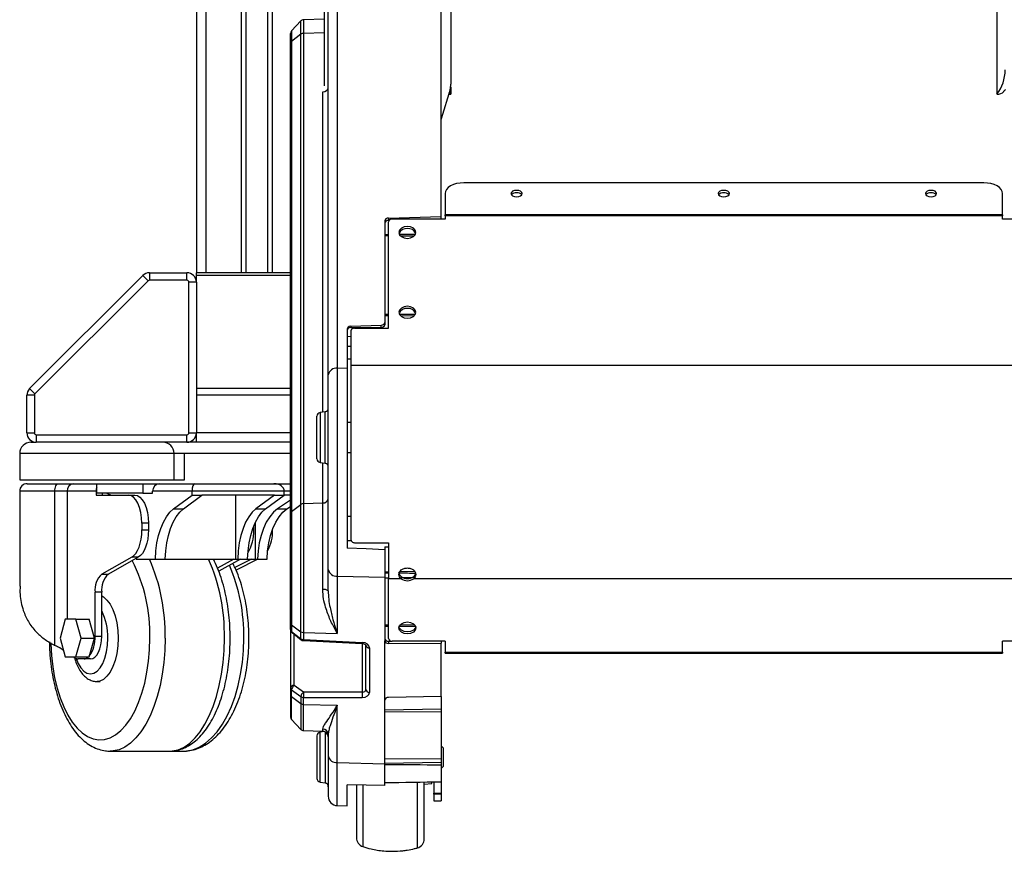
# Model space of a CAD drawing. Header units: millimetres. Extents: x 0 to 420, y 0 to 297.
# Tile 25 of 31: x 280 to 317, y 138 to 169. Entities that reach past the tile are written whole.
import ezdxf

# ---------------------------------------------------------------- set-up
doc = ezdxf.new("R2010")
doc.units = ezdxf.units.MM
doc.layers.add('QUOTE', color=174, linetype='Continuous')
doc.styles.add('SLDTEXTSTYLE3', font='TXT', dxfattribs={"width": 0.75})
doc.dimstyles.new('SLDDIMSTYLE0', dxfattribs={"dimtxt": 3, "dimasz": 3, "dimexe": 0, "dimexo": 0.0625, "dimgap": 0.75, "dimtad": 1, "dimlfac": 7.187671, "dimrnd": 1e-09, "dimzin": 12, "dimdsep": 46, "dimtxsty": 'SLDTEXTSTYLE3', "dimsah": 1, "dimcen": 0.09, "dimadec": 0, "dimazin": 3, "dimtfac": 1, "dimtdec": 3, "dimtofl": 0, "dimtmove": 0, "dimatfit": 3, "dimfxl": 0, "dimfrac": 2, "dimtolj": 1, "dimtzin": 12, "dimarcsym": 0})

# ---------------------------------------------------------------- blocks, each defined once
blk = doc.blocks.new('_D')
at = {"layer": 'QUOTE'}
for p, q in [((295.83, 192.686), (316.977, 192.686)), ((316.977, 192.686), (355.703, 192.686))]:
    blk.add_line(p, q, dxfattribs=at)
for points in [[(295.83, 192.686), (298.83, 192.186), (298.83, 193.186)], [(316.977, 192.686), (313.977, 193.186), (313.977, 192.186)]]:
    blk.add_solid(points, dxfattribs=at)
at = {"layer": 'QUOTE', "insert": (349.053, 196.553), "char_height": 3, "attachment_point": 1, "style": 'SLDTEXTSTYLE3'}
blk.add_mtext('152', dxfattribs=at)

msp = doc.modelspace()

# ---------------------------------------------------------------- linework, layer by layer
at = {"color": 7, "linetype": 'Continuous', "lineweight": 25}
for p, q in [((316.4904, 280.8475), (316.4904, 165.7456)), ((286.9259, 264.1957), (286.9259, 159.1547)), ((287.2737, 264.1957), (287.2737, 159.1547)), ((288.5745, 264.1957), (288.5745, 159.1547)), ((288.7484, 264.1957), (288.7484, 159.1547)), ((289.5554, 264.1957), (289.5554, 159.1547)), ((289.7293, 264.1957), (289.7293, 159.1547)), ((291.6562, 166.0552), (291.6562, 170.2611)), ((295.9691, 161.2353), (295.9691, 170.286)), ((291.7953, 155.3856), (291.7953, 169.894)), ((292.131, 170.1439), (292.131, 155.6314)), ((296.3246, 169.853), (296.3246, 166.1147)), ((295.9714, 164.8411), (295.9714, 168.7762)), ((290.7819, 168.4552), (290.4414, 168.0901)), ((290.7819, 167.9652), (290.7819, 168.4552)), ((291.6562, 168.5265), (290.8788, 168.4994)), ((290.8788, 168.4994), (290.8788, 167.9978)), ((290.4041, 167.6261), (290.4041, 167.9952)), ((290.4414, 168.0901), (290.4414, 167.6961)), ((291.6562, 168.0178), (290.8788, 167.9978)), ((290.8788, 167.9978), (290.8788, 150.6336)), ((290.7819, 167.9652), (290.4414, 167.6961)), ((290.4414, 167.6961), (290.4414, 150.3318)), ((290.7819, 150.601), (290.7819, 167.9652)), ((290.4041, 150.2619), (290.4041, 167.6261)), ((291.5939, 154.0083), (291.5939, 165.8377)), ((296.2957, 165.9201), (295.9714, 164.8411)), ((296.317, 165.7456), (296.2657, 165.8201)), ((296.317, 166.0224), (296.317, 165.7456)), ((296.3111, 165.7456), (296.317, 165.7456)), ((316.4962, 165.7456), (316.4904, 165.7456)), ((316.0035, 162.4778), (296.8039, 162.4778)), ((296.1083, 162.0788), (296.1083, 161.3004)), ((316.6991, 161.3004), (316.6991, 162.0788)), ((294.0202, 161.1751), (295.9691, 161.2353)), ((294.0202, 161.1751), (294.0202, 161.0877)), ((294.0202, 161.0877), (294.04, 161.0877)), ((296.1083, 161.1369), (294.1605, 161.1369)), ((295.9691, 161.1369), (295.9691, 161.2353)), ((296.1083, 161.2567), (296.1083, 161.3004)), ((316.6991, 161.3004), (296.1083, 161.3004)), ((296.1083, 161.2567), (296.1083, 161.1369)), ((316.6991, 161.2567), (296.1083, 161.2567)), ((316.6991, 161.3004), (316.6991, 161.2567)), ((316.6991, 161.1369), (316.6991, 161.2567)), ((318.6469, 161.1369), (316.6991, 161.1369)), ((293.8822, 161.0734), (293.8822, 157.3195)), ((294.0214, 157.1034), (294.0214, 161.0385)), ((293.8822, 160.5723), (294.0214, 160.573)), ((294.0214, 160.5186), (293.8822, 160.521)), ((294.42, 160.575), (295.0154, 160.5781)), ((294.9562, 160.5023), (294.4681, 160.5108)), ((280.767, 154.8741), (284.9458, 159.0528)), ((285.1426, 158.8561), (284.9458, 159.0528)), ((285.1917, 159.1547), (285.1917, 158.8764)), ((285.1917, 159.1547), (286.5781, 159.1547)), ((286.5781, 158.8764), (286.5781, 159.1547)), ((290.4041, 159.1547), (286.9259, 159.1547)), ((286.9259, 159.0528), (286.9259, 159.1547)), ((286.9259, 158.8069), (286.9259, 159.0528)), ((290.4041, 159.0528), (286.9259, 159.0528)), ((285.1426, 158.8561), (280.9638, 154.6773)), ((286.5781, 158.8764), (285.1917, 158.8764)), ((286.6476, 153.2418), (286.6476, 158.8069)), ((286.9259, 158.8069), (286.6476, 158.8069)), ((286.9259, 158.8069), (286.9259, 153.2418)), ((293.8822, 157.621), (294.0214, 157.6217)), ((294.0214, 157.5672), (293.8822, 157.5697)), ((294.42, 157.6237), (295.0154, 157.6267)), ((294.9562, 157.5509), (294.4681, 157.5594)), ((292.6277, 157.1764), (293.7455, 157.2178)), ((292.6277, 157.1764), (292.6277, 157.132)), ((292.6277, 157.132), (293.7455, 157.1389)), ((292.7692, 157.1034), (294.0214, 157.1034)), ((293.7455, 157.1389), (293.7455, 157.2178)), ((293.8822, 157.3195), (293.8822, 157.2364)), ((292.491, 157.0747), (292.491, 155.6402)), ((292.6301, 156.7956), (292.491, 156.7931)), ((292.6301, 157.005), (292.6301, 155.7261)), ((292.491, 156.4398), (292.6301, 156.4466)), ((292.131, 155.6314), (292.491, 155.6402)), ((292.131, 155.6314), (292.131, 147.9507)), ((292.491, 155.9783), (292.6301, 155.9801)), ((292.491, 155.6402), (292.491, 148.9838)), ((292.6301, 155.7261), (292.6301, 149.3072)), ((320.1773, 155.7261), (292.6301, 155.7261)), ((291.7953, 148.1965), (291.7953, 155.3856)), ((280.9434, 154.6281), (280.6652, 154.6281)), ((280.6652, 153.2418), (280.6652, 154.6281)), ((280.767, 154.8741), (280.9638, 154.6773)), ((280.9434, 154.6281), (280.9434, 153.2418)), ((290.4041, 154.8741), (286.9259, 154.8741)), ((290.4041, 154.6281), (286.9259, 154.6281)), ((291.378, 152.5159), (291.378, 153.8535)), ((291.6804, 154.0236), (291.4929, 153.9905)), ((291.4929, 153.9905), (291.4929, 152.1494)), ((291.6804, 152.3956), (291.6804, 154.0236)), ((292.6301, 153.6264), (292.491, 153.6264)), ((280.6652, 153.2418), (280.9434, 153.2418)), ((281.013, 153.1722), (286.5781, 153.1722)), ((281.013, 153.1722), (281.013, 152.894)), ((286.5781, 152.894), (286.5781, 153.1722)), ((286.6476, 153.2418), (286.9259, 153.2418)), ((286.9259, 152.894), (286.9259, 153.2418)), ((290.4041, 153.2418), (286.9259, 153.2418)), ((280.8182, 152.894), (281.013, 152.894)), ((286.5781, 152.894), (281.013, 152.894)), ((286.9259, 152.894), (286.5781, 152.894)), ((290.4041, 152.894), (286.9259, 152.894)), ((280.4008, 152.4766), (280.4008, 151.5027)), ((286.105, 152.4766), (280.4008, 152.4766)), ((286.105, 151.5027), (286.105, 152.4766)), ((290.4041, 152.4766), (286.105, 152.4766)), ((286.4876, 151.5027), (286.4876, 152.4766)), ((291.378, 152.2864), (291.378, 152.5159)), ((291.6804, 152.1163), (291.6804, 152.3956)), ((292.491, 152.5134), (292.6301, 152.5134)), ((291.4929, 152.1494), (291.6804, 152.1163)), ((291.5939, 150.652), (291.5939, 152.1316)), ((280.4008, 151.5027), (286.105, 151.5027)), ((280.6791, 151.3636), (281.8456, 151.3636)), ((281.8456, 151.3636), (282.391, 151.3636)), ((282.391, 151.3636), (283.2529, 151.3636)), ((283.2529, 151.0158), (283.2529, 151.3636)), ((283.2529, 151.3636), (284.9463, 151.3636)), ((284.9463, 151.3636), (284.9463, 151.0158)), ((284.9463, 151.3636), (285.5539, 151.3636)), ((285.5539, 151.3636), (286.8748, 151.3636)), ((286.105, 151.5027), (286.4876, 151.5027)), ((286.8748, 151.3636), (289.7914, 151.3636)), ((289.7914, 151.3636), (290.4041, 151.3636)), ((280.4008, 151.0853), (280.4008, 147.5779)), ((281.6934, 151.0853), (280.4008, 151.0853)), ((281.6934, 145.3984), (281.6934, 151.0853)), ((282.1479, 151.0853), (281.6934, 151.0853)), ((283.2191, 151.0853), (282.1479, 151.0853)), ((282.1479, 151.0853), (282.1479, 146.355)), ((283.2191, 151.0853), (283.2191, 150.9462)), ((283.2191, 150.9462), (284.4044, 150.9462)), ((284.9463, 151.0158), (283.2529, 151.0158)), ((283.4621, 150.9462), (283.4621, 151.0158)), ((283.6175, 151.0158), (283.7832, 150.9462)), ((284.4044, 150.9462), (284.6475, 150.9462)), ((284.9463, 151.0158), (285.3109, 151.0158)), ((285.3109, 151.0158), (285.3109, 151.0853)), ((286.7672, 151.0853), (285.3109, 151.0853)), ((286.0796, 150.4322), (286.7672, 150.9462)), ((286.4442, 150.4322), (287.1318, 150.9462)), ((286.7672, 150.9462), (286.7672, 151.0853)), ((290.1699, 151.0853), (286.7672, 151.0853)), ((286.7672, 150.9462), (287.1318, 150.9462)), ((289.8053, 150.9462), (287.1318, 150.9462)), ((288.3829, 148.581), (288.3829, 150.9462)), ((289.8053, 150.9462), (289.1177, 150.4322)), ((289.4823, 150.4322), (290.1699, 150.9462)), ((289.8053, 150.9462), (290.1699, 150.9462)), ((290.1699, 150.9462), (290.1699, 151.0853)), ((290.4041, 151.0853), (290.1699, 151.0853)), ((290.4041, 150.9462), (290.1699, 150.9462)), ((290.4041, 150.7606), (289.9196, 150.4322)), ((290.4414, 150.3318), (290.7819, 150.601)), ((290.7819, 145.8977), (290.7819, 150.601)), ((290.8788, 150.6336), (291.5939, 150.652)), ((290.8788, 150.6336), (290.8788, 145.8665)), ((291.5939, 147.4529), (291.5939, 150.652)), ((286.0796, 150.4322), (286.4442, 150.4322)), ((289.1177, 150.4322), (289.4823, 150.4322)), ((289.9196, 150.4322), (290.2718, 150.4322)), ((290.2718, 150.4322), (290.4041, 150.5218)), ((290.4041, 146.223), (290.4041, 150.2619)), ((290.4414, 150.3318), (290.4414, 146.1559)), ((285.1555, 149.9027), (284.9124, 149.9027)), ((284.9124, 149.9027), (284.9124, 149.6549)), ((285.1555, 149.9027), (285.1555, 149.6549)), ((289.1093, 148.581), (289.1093, 149.9426)), ((292.491, 150.1615), (292.6301, 150.1598)), ((284.9124, 149.6549), (285.1555, 149.6549)), ((288.9931, 149.6549), (289.0443, 149.6549)), ((289.0443, 149.6549), (289.0443, 149.7947)), ((289.7323, 149.6549), (289.7389, 149.6549)), ((289.7389, 149.6549), (289.7389, 149.6726)), ((292.491, 149.2699), (292.6425, 149.2662)), ((292.7692, 149.1835), (294.0214, 149.1835)), ((294.0214, 149.1835), (294.0214, 147.8559)), ((293.8822, 149.0348), (293.8822, 148.9271)), ((293.8822, 148.9271), (293.8822, 147.9074)), ((284.5389, 148.6487), (283.4342, 148.0258)), ((284.782, 148.6487), (283.6773, 148.0258)), ((284.782, 148.6487), (284.5389, 148.6487)), ((284.7013, 148.581), (285.4125, 148.581)), ((285.4125, 148.581), (285.7771, 148.581)), ((285.7771, 148.581), (288.3829, 148.581)), ((288.3077, 148.581), (287.7097, 148.2438)), ((288.5508, 148.581), (287.7516, 148.1304)), ((288.96, 148.581), (288.3491, 148.2687)), ((288.3829, 148.581), (288.4506, 148.581)), ((289.1948, 148.581), (288.3906, 148.1699)), ((288.4506, 148.581), (288.8152, 148.581)), ((288.8152, 148.581), (289.1093, 148.581)), ((289.1093, 148.581), (289.184, 148.581)), ((289.184, 148.581), (289.5362, 148.581)), ((283.4342, 148.0258), (283.6773, 148.0258)), ((291.7953, 147.406), (291.7953, 148.1965)), ((293.8822, 148.1146), (294.0214, 148.117)), ((294.4497, 148.1245), (294.9762, 148.1337)), ((292.131, 147.9507), (293.8822, 147.9074)), ((292.131, 147.9507), (292.131, 145.8356)), ((293.8822, 147.9074), (293.8822, 145.5584)), ((293.8822, 147.8922), (294.0214, 147.8931)), ((294.4837, 147.8559), (294.0214, 147.8559)), ((294.0214, 145.6424), (294.0214, 147.8559)), ((294.4837, 147.9346), (294.4837, 147.8559)), ((294.547, 147.8963), (294.8916, 147.8985)), ((294.9503, 147.9346), (294.9503, 147.8559)), ((317.857, 147.8559), (294.9503, 147.8559)), ((283.1852, 145.7289), (283.1852, 147.355)), ((283.4282, 147.355), (283.1852, 147.355)), ((283.4282, 145.7289), (283.4282, 147.355)), ((282.0861, 146.355), (281.8906, 145.6594)), ((282.4772, 146.355), (282.0861, 146.355)), ((282.6727, 145.6594), (282.4772, 146.355)), ((282.4772, 146.355), (282.9633, 146.355)), ((283.1588, 145.6594), (282.9633, 146.355)), ((290.4041, 145.9736), (290.4041, 146.223)), ((290.4041, 145.9736), (290.4041, 143.8161)), ((290.4414, 146.1559), (290.7819, 145.8977)), ((290.4414, 146.1559), (290.4414, 145.9065)), ((290.4414, 145.9065), (290.7819, 145.64)), ((290.4574, 145.8641), (290.7979, 145.5975)), ((290.7819, 145.64), (290.7819, 145.8977)), ((290.8788, 145.8665), (292.131, 145.8356)), ((290.8788, 145.8665), (290.8788, 145.6088)), ((293.8822, 146.1471), (294.0214, 146.1495)), ((294.0214, 146.0951), (293.8822, 146.0958)), ((295.0206, 146.09), (294.4146, 146.0931)), ((294.455, 146.1571), (294.9702, 146.1661)), ((281.8906, 145.6594), (282.0861, 144.9637)), ((282.4772, 144.9637), (282.6727, 145.6594)), ((282.6727, 145.6594), (283.1588, 145.6594)), ((282.9633, 144.9637), (283.1588, 145.6594)), ((283.1852, 145.7289), (283.4282, 145.7289)), ((290.5383, 143.9144), (290.5383, 145.8007)), ((290.8788, 145.6088), (290.8768, 145.5681)), ((290.8768, 145.5681), (293.0503, 145.4608)), ((290.8788, 145.6088), (293.0523, 145.5014)), ((293.0523, 145.5014), (293.0503, 145.4608)), ((293.0523, 145.4605), (293.0523, 143.6647)), ((293.8822, 143.37), (293.8822, 145.5584)), ((294.0202, 145.544), (294.1605, 145.544)), ((294.0202, 145.544), (294.0202, 145.4617)), ((294.0202, 145.4617), (295.9691, 145.4738)), ((296.1083, 145.544), (294.1605, 145.544)), ((295.9691, 145.544), (295.9691, 145.4738)), ((295.9691, 143.5062), (295.9691, 145.4738)), ((296.1083, 145.544), (296.1083, 145.1358)), ((316.6991, 145.1358), (316.6991, 145.544)), ((318.6469, 145.544), (316.6991, 145.544)), ((293.1866, 143.7563), (293.1866, 145.3965)), ((293.3209, 145.2982), (293.3209, 143.658)), ((296.1083, 145.1358), (316.6991, 145.1358)), ((296.1083, 145.1011), (296.1083, 145.1358)), ((296.1083, 145.1011), (316.6991, 145.1011)), ((316.6991, 145.1358), (316.6991, 145.1011)), ((282.0861, 144.9637), (282.4772, 144.9637)), ((282.4772, 144.9637), (282.9633, 144.9637)), ((282.7788, 144.8942), (282.5609, 144.8942)), ((283.0218, 144.8942), (282.7788, 144.8942)), ((283.2539, 144.0594), (283.3754, 144.0594)), ((290.4041, 143.8161), (290.4041, 143.5668)), ((290.4414, 143.749), (290.7819, 143.4992)), ((290.4414, 143.4997), (290.4414, 143.749)), ((290.8788, 143.6647), (290.5383, 143.9144)), ((293.0523, 143.6647), (290.8788, 143.6647)), ((290.4041, 143.5668), (290.4041, 142.7477)), ((290.4414, 143.4997), (290.7819, 143.2415)), ((290.4414, 142.6529), (290.4414, 143.4997)), ((290.7819, 143.4992), (290.7819, 143.2415)), ((290.8788, 143.2103), (290.8788, 143.468)), ((290.8788, 143.468), (293.0523, 143.468)), ((293.8822, 141.021), (293.8822, 143.37)), ((295.9691, 143.5062), (294.0202, 143.4701)), ((295.9691, 143.5062), (295.9691, 143.0354)), ((290.7819, 143.2415), (290.7819, 142.2878)), ((290.8788, 143.2103), (292.131, 143.1794)), ((290.8788, 142.2436), (290.8788, 143.2103)), ((292.131, 141.0642), (292.131, 143.1794)), ((295.9691, 143.0354), (293.8822, 142.999)), ((293.8822, 142.9477), (295.9691, 142.937)), ((295.9691, 143.0354), (295.9691, 142.937)), ((295.9691, 142.937), (295.9691, 141.2154)), ((290.4414, 142.6529), (290.7819, 142.2878)), ((290.8788, 142.2436), (291.5939, 142.2186)), ((291.6416, 142.2114), (291.4929, 142.1852)), ((291.4929, 140.344), (291.4929, 142.1852)), ((291.5939, 142.2186), (291.5939, 142.3037)), ((291.6804, 142.1965), (291.6804, 140.5903)), ((291.378, 142.0482), (291.378, 140.7106)), ((291.7953, 142.1005), (291.7953, 141.31)), ((283.74, 141.4856), (285.9274, 141.4856)), ((285.9274, 141.4856), (286.435, 141.4856)), ((296.0387, 141.6089), (295.9691, 141.6785)), ((296.0387, 141.6089), (296.0387, 140.9203)), ((291.7953, 141.31), (291.7953, 139.8211)), ((293.8822, 141.2025), (295.9691, 141.2154)), ((295.9691, 141.2154), (295.9691, 141.0679)), ((292.131, 141.0642), (293.8822, 141.021)), ((292.131, 139.4735), (292.131, 141.0642)), ((295.9691, 141.0679), (293.8822, 141.0314)), ((293.8822, 140.2182), (293.8822, 141.021)), ((295.9691, 141.0679), (295.9691, 140.9841)), ((295.9691, 140.9841), (295.9691, 140.3582)), ((295.9691, 140.8507), (296.0387, 140.9203)), ((291.378, 140.7106), (291.378, 140.4811)), ((291.6804, 140.5903), (291.6804, 140.311)), ((295.9691, 140.3582), (295.9691, 139.9304)), ((291.4929, 140.344), (291.6804, 140.311)), ((292.491, 139.461), (292.491, 140.2406)), ((293.0784, 140.2234), (293.0784, 137.959)), ((295.088, 137.9124), (295.088, 140.3446)), ((295.3431, 140.2664), (295.6213, 140.2907)), ((295.6213, 140.2907), (295.6213, 140.3528)), ((295.6909, 140.3539), (295.6909, 139.9304)), ((295.6909, 139.9304), (295.9691, 139.9304)), ((295.6909, 139.8957), (295.6909, 139.9304)), ((295.9691, 139.8957), (295.6909, 139.8957)), ((295.6909, 139.8957), (295.6909, 139.655)), ((295.6909, 139.655), (295.9691, 139.655)), ((295.9691, 139.9304), (295.9691, 139.8957)), ((295.9691, 139.8957), (295.9691, 139.655)), ((292.131, 139.4735), (292.491, 139.461))]:
    msp.add_line(p, q, dxfattribs=at)
at = {"color": 7, "linetype": 'Continuous', "lineweight": 25, "flags": 128}
for points in [[(296.245, 165.7512), (296.2732, 165.7474), (296.3111, 165.7456)], [(296.8039, 162.4778), (296.6682, 162.4702), (296.5377, 162.4475), (296.4174, 162.4106), (296.312, 162.361), (296.2255, 162.3005), (296.1612, 162.2315), (296.1216, 162.1567), (296.1083, 162.0788)], [(298.7517, 161.9591), (298.8316, 161.9682), (298.8993, 161.9942), (298.9445, 162.033), (298.9604, 162.0788), (298.9445, 162.1246), (298.8993, 162.1635), (298.8316, 162.1894), (298.7517, 162.1985), (298.6718, 162.1894), (298.6041, 162.1635), (298.5589, 162.1246), (298.543, 162.0788), (298.5589, 162.033), (298.6041, 161.9942), (298.6718, 161.9682), (298.7517, 161.9591)], [(306.4037, 161.9591), (306.4835, 161.9682), (306.5512, 161.9942), (306.5965, 162.033), (306.6124, 162.0788), (306.5965, 162.1246), (306.5512, 162.1635), (306.4835, 162.1894), (306.4037, 162.1985), (306.3238, 162.1894), (306.2561, 162.1635), (306.2109, 162.1246), (306.195, 162.0788), (306.2109, 162.033), (306.2561, 161.9942), (306.3238, 161.9682), (306.4037, 161.9591)], [(314.0557, 161.9591), (314.1355, 161.9682), (314.2032, 161.9942), (314.2485, 162.033), (314.2644, 162.0788), (314.2485, 162.1246), (314.2032, 162.1635), (314.1355, 162.1894), (314.0557, 162.1985), (313.9758, 162.1894), (313.9081, 162.1635), (313.8629, 162.1246), (313.847, 162.0788), (313.8629, 162.033), (313.9081, 161.9942), (313.9758, 161.9682), (314.0557, 161.9591)], [(316.6991, 162.0788), (316.6857, 162.1567), (316.6461, 162.2315), (316.5819, 162.3005), (316.4953, 162.361), (316.3899, 162.4106), (316.2697, 162.4475), (316.1392, 162.4702), (316.0035, 162.4778)], [(295.03, 160.645), (295.0062, 160.7297), (294.9384, 160.8015), (294.8368, 160.8495), (294.717, 160.8664), (294.5972, 160.8495), (294.4957, 160.8015), (294.4278, 160.7297), (294.404, 160.645), (294.4278, 160.5603), (294.4957, 160.4885), (294.5972, 160.4405), (294.717, 160.4237), (294.8368, 160.4405), (294.9384, 160.4885), (295.0062, 160.5603), (295.03, 160.645)], [(295.03, 157.6937), (295.0062, 157.7784), (294.9384, 157.8502), (294.8368, 157.8982), (294.717, 157.915), (294.5972, 157.8982), (294.4957, 157.8502), (294.4278, 157.7784), (294.404, 157.6937), (294.4278, 157.609), (294.4957, 157.5372), (294.5972, 157.4892), (294.717, 157.4723), (294.8368, 157.4892), (294.9384, 157.5372), (295.0062, 157.609), (295.03, 157.6937)], [(281.6934, 151.0853), (281.6963, 151.1396), (281.705, 151.1918), (281.7191, 151.2399), (281.738, 151.2821), (281.761, 151.3167), (281.7873, 151.3424), (281.8159, 151.3582), (281.8456, 151.3636)], [(284.9124, 149.9027), (284.9027, 150.1063), (284.8738, 150.3021), (284.8268, 150.4825), (284.7636, 150.6406), (284.6867, 150.7703), (284.5988, 150.8668), (284.5035, 150.9261), (284.4044, 150.9462)], [(284.6475, 150.9462), (284.7466, 150.9261), (284.8419, 150.8668), (284.9297, 150.7703), (285.0067, 150.6406), (285.0699, 150.4825), (285.1168, 150.3021), (285.1457, 150.1063), (285.1555, 149.9027)], [(285.4125, 148.581), (285.4311, 148.8833), (285.4709, 149.1768), (285.5311, 149.4553), (285.6105, 149.7127), (285.7072, 149.9437), (285.8193, 150.1434), (285.9443, 150.3073), (286.0796, 150.4322)], [(285.7771, 148.581), (285.7957, 148.8833), (285.8355, 149.1768), (285.8957, 149.4553), (285.975, 149.7127), (286.0718, 149.9437), (286.1838, 150.1434), (286.3089, 150.3073), (286.4442, 150.4322)], [(289.1177, 150.4322), (288.9824, 150.3073), (288.8574, 150.1434), (288.7453, 149.9437), (288.6486, 149.7127), (288.5693, 149.4553), (288.5091, 149.1768), (288.4692, 148.8833), (288.4506, 148.581)], [(288.8152, 148.581), (288.8338, 148.8833), (288.8736, 149.1768), (288.9338, 149.4553), (289.0132, 149.7127), (289.1099, 149.9437), (289.222, 150.1434), (289.347, 150.3073), (289.4823, 150.4322)], [(289.9196, 150.4322), (289.7704, 150.3073), (289.6326, 150.1434), (289.509, 149.9437), (289.4023, 149.7127), (289.3149, 149.4553), (289.2485, 149.1768), (289.2045, 148.8833), (289.184, 148.581)], [(289.5362, 148.581), (289.5567, 148.8833), (289.6006, 149.1768), (289.667, 149.4553), (289.7545, 149.7127), (289.8611, 149.9437), (289.9847, 150.1434), (290.1226, 150.3073), (290.2718, 150.4322)], [(284.5389, 148.6487), (284.6166, 148.7068), (284.6886, 148.79), (284.7531, 148.8961), (284.8084, 149.0222), (284.853, 149.1651), (284.8857, 149.321), (284.9057, 149.4857), (284.9124, 149.6549)], [(285.1555, 149.6549), (285.1488, 149.4857), (285.1288, 149.321), (285.0961, 149.1651), (285.0515, 149.0222), (284.9962, 148.8961), (284.9316, 148.79), (284.8596, 148.7068), (284.782, 148.6487)], [(293.8822, 148.9271), (293.1973, 148.955), (292.491, 148.9838)], [(283.4282, 147.2187), (283.4946, 147.181), (283.623, 147.0683), (283.7395, 146.9103), (283.8405, 146.712), (283.9226, 146.48), (283.9832, 146.2216), (284.0203, 145.945), (284.0328, 145.6594)], [(294.404, 146.0359), (294.4278, 146.1206), (294.4957, 146.1924), (294.5972, 146.2404), (294.717, 146.2573), (294.8368, 146.2404), (294.9384, 146.1924), (295.0062, 146.1206), (295.03, 146.0359), (295.0062, 145.9512), (294.9384, 145.8794), (294.8368, 145.8314), (294.717, 145.8146), (294.5972, 145.8314), (294.4957, 145.8794), (294.4278, 145.9512), (294.404, 146.0359)], [(295.0251, 146.0753), (295.0062, 146.0299), (294.9384, 145.9581), (294.8368, 145.9101), (294.717, 145.8933), (294.5972, 145.9101), (294.4957, 145.9581), (294.4278, 146.0299), (294.409, 146.0753)], [(281.5485, 145.4849), (281.5495, 145.4449), (281.5733, 145.0188), (281.6206, 144.6011), (281.6908, 144.1971), (281.7829, 143.8122), (281.8958, 143.4514), (282.028, 143.1194), (282.1778, 142.8204), (282.3431, 142.5585), (282.5219, 142.3371), (282.7119, 142.1589), (282.9105, 142.0263), (283.1151, 141.9412), (283.3232, 141.9045), (283.5319, 141.9167), (283.7386, 141.9778), (283.9405, 142.0868), (284.1351, 142.2424), (284.3198, 142.4425), (284.4922, 142.6846), (284.65, 142.9655), (284.7912, 143.2815), (284.9139, 143.6285), (285.0166, 144.0019), (285.0979, 144.397), (285.1567, 144.8085), (285.1923, 145.2312), (285.2042, 145.6594)], [(282.4805, 144.9106), (282.5558, 144.7248), (282.6533, 144.5604), (282.7646, 144.4383), (282.8853, 144.3631), (283.0108, 144.3377), (283.1364, 144.3631), (283.2571, 144.4383), (283.3683, 144.5604), (283.4658, 144.7248), (283.5459, 144.9251), (283.6053, 145.1536), (283.6419, 145.4015), (283.6543, 145.6594)], [(283.0218, 144.8942), (283.1011, 144.9102), (283.1774, 144.9577), (283.2476, 145.0348), (283.3092, 145.1387), (283.3598, 145.2652), (283.3973, 145.4095), (283.4204, 145.5661), (283.4282, 145.7289)], [(284.0328, 145.6594), (284.0203, 145.3737), (283.9832, 145.0972), (283.9226, 144.8387), (283.8405, 144.6067), (283.7395, 144.4085), (283.623, 144.2504), (283.4946, 144.1377), (283.3584, 144.0739), (283.2619, 144.0595)], [(285.772, 145.6594), (285.7601, 145.2081), (285.7245, 144.7621), (285.6657, 144.3267), (285.5842, 143.9068), (285.4811, 143.5075), (285.3577, 143.1335), (285.2152, 142.789), (285.0555, 142.4782), (284.8803, 142.2047), (284.6918, 141.9718), (284.4921, 141.782), (284.2836, 141.6377), (284.0687, 141.5405), (283.85, 141.4917), (283.7452, 141.4856)], [(285.9274, 141.4856), (286.0374, 141.4917), (286.2562, 141.5405), (286.471, 141.6377), (286.6796, 141.782), (286.8792, 141.9718), (287.0678, 142.2047), (287.2429, 142.4782), (287.4027, 142.789), (287.5451, 143.1335), (287.6686, 143.5075), (287.7717, 143.9068), (287.8531, 144.3267), (287.912, 144.7621), (287.9476, 145.2081), (287.9595, 145.6594)], [(286.435, 141.4856), (286.5563, 141.4917), (286.7975, 141.5405), (287.0345, 141.6377), (287.2644, 141.782), (287.4846, 141.9718), (287.6925, 142.2047), (287.8856, 142.4782), (288.0617, 142.789), (288.2188, 143.1335), (288.355, 143.5075), (288.4686, 143.9068), (288.5584, 144.3267), (288.6233, 144.7621), (288.6626, 145.2081), (288.6757, 145.6594)], [(282.3852, 144.9637), (282.4149, 144.946), (282.4535, 144.9238)], [(293.8822, 140.2182), (293.1973, 140.2292), (292.491, 140.2406)]]:
    msp.add_lwpolyline(points, dxfattribs=at)
at = {"color": 7, "linetype": 'Continuous', "lineweight": 25}
for centre, radius, start, end in [((290.8836, 168.3603), 0.1391, 92, 137), ((290.5432, 167.9952), 0.1391, 137, 180), ((290.88, 167.8337), 0.1641, 90.42545, 126.7189), ((290.4944, 167.6228), 0.0903, 125.84939, 177.92146), ((315.2709, 166.6641), 1.5267, 323.01247, 359.24938), ((295.5376, 166.1322), 0.7873, 344.36752, 358.72342), ((316.5109, 166.0519), 0.3067, 267.25953, 319.2719), ((315.6286, 166.6689), 1.3821, 323.75961, 324.69577), ((316.8538, 165.7973), 0.1215, 112.48122, 143.16441), ((296.0214, 164.826), 0.0522, 163.16266, 179.92827), ((298.7265, 161.8847), 0.2241, 83.54525, 138.47629), ((298.7769, 161.8847), 0.2241, 41.52371, 96.45475), ((306.3785, 161.8847), 0.2241, 83.54525, 138.47629), ((306.4289, 161.8847), 0.2241, 41.52371, 96.45475), ((314.0305, 161.8847), 0.2241, 83.54525, 138.47629), ((314.0809, 161.8847), 0.2241, 41.52371, 96.45475), ((294.1431, 161.0139), 0.1242, 81.95053, 168.57825), ((294.6827, 160.4939), 0.2957, 83.34789, 157.80215), ((294.7513, 160.4939), 0.2957, 22.19785, 96.65211), ((285.1917, 158.8069), 0.3478, 90, 135), ((286.5781, 158.8069), 0.3478, 0, 90), ((285.1917, 158.8069), 0.0696, 90, 135), ((286.5781, 158.8069), 0.0696, 0, 90), ((294.6827, 157.5426), 0.2957, 83.34789, 157.80215), ((294.7513, 157.5426), 0.2957, 22.19785, 96.65211), ((292.7518, 156.9804), 0.1242, 81.95053, 168.57825), ((292.0961, 155.327), 0.3064, 83.45353, 168.97192), ((281.013, 154.6281), 0.3478, 135, 180), ((281.013, 154.6281), 0.0696, 135, 180), ((291.5171, 153.8535), 0.1391, 100, 180), ((291.6562, 154.1606), 0.1391, 280, 360), ((281.013, 153.2418), 0.3478, 180, 270), ((281.013, 153.2418), 0.0696, 180, 270), ((286.5781, 153.2418), 0.0696, 270, 0), ((286.5781, 153.2418), 0.3478, 270, 0), ((280.8182, 152.4766), 0.4174, 90, 180), ((285.6877, 152.4766), 0.4174, 0, 90), ((291.5171, 152.2864), 0.1391, 180, 260), ((291.6562, 151.9793), 0.1391, 0, 80), ((280.6791, 151.0853), 0.2783, 90, 180), ((282.4098, 151.1018), 0.2624, 94.1247, 183.60211), ((285.5728, 151.1018), 0.2624, 94.1247, 183.60211), ((283.5279, 151.0864), 0.3088, 152.91553, 180.19738), ((290.88, 150.4695), 0.1641, 90.42545, 126.7189), ((291.6124, 150.8365), 0.1855, 264.27637, 350.44515), ((290.4944, 150.2586), 0.0903, 125.84939, 177.92146), ((287.4989, 149.5921), 1.5467, 329.12179, 2.32884), ((288.2214, 149.6073), 1.5183, 331.59455, 1.79658), ((279.2999, 145.8335), 5.9069, 358.31067, 27.08472), ((278.9058, 145.8128), 6.8679, 358.71967, 23.76982), ((281.0933, 145.8128), 6.8679, 358.71967, 23.76982), ((283.9793, 147.4418), 0.7988, 133.02607, 186.24192), ((284.2223, 147.4418), 0.7988, 133.02607, 186.24192), ((282.1836, 145.7829), 6.4933, 358.90946, 23.31711), ((292.0961, 148.2551), 0.3064, 191.02808, 276.54647), ((294.717, 148.2602), 0.4006, 234.37449, 305.62551), ((294.717, 148.1815), 0.4006, 234.37449, 305.62551), ((291.6403, 147.1959), 0.2611, 53.57562, 100.22344), ((281.6316, 145.7331), 2.024, 357.91112, 27.42084), ((290.4897, 146.2267), 0.0857, 182.50294, 235.7391), ((290.5432, 145.9736), 0.1391, 180, 231.94005), ((290.4897, 145.9774), 0.0857, 182.50294, 235.7391), ((290.4892, 145.9003), 0.0482, 172.56291, 228.69659), ((290.8797, 146.0351), 0.1687, 234.5732, 269.70402), ((282.0672, 145.6553), 1.1204, 323.85286, 3.76563), ((290.8297, 145.6337), 0.0482, 172.56291, 228.69659), ((290.8797, 145.7774), 0.1687, 234.5732, 269.70402), ((290.8836, 145.7071), 0.1391, 231.94005, 267.17272), ((294.1431, 145.667), 0.1242, 191.42175, 278.04947), ((293.3069, 145.4199), 0.1226, 191.02808, 276.54647), ((282.5633, 145.1122), 0.218, 239.75972, 269.3576), ((282.7647, 145.1515), 0.2577, 273.13707, 313.23244), ((290.5244, 143.7926), 0.1226, 83.45353, 168.97192), ((290.4897, 143.8198), 0.0857, 182.50294, 235.7391), ((290.662, 143.7309), 0.2213, 123.97273, 175.30488), ((291.0024, 143.4811), 0.2213, 123.97273, 175.30488), ((293.2146, 143.5663), 2.3379, 177.5898, 182.4102), ((295.3882, 143.5663), 2.3379, 177.5898, 182.4102), ((293.3069, 143.7798), 0.1226, 191.02808, 276.54647), ((290.4897, 143.5705), 0.0857, 182.50294, 235.7391), ((290.8797, 143.6367), 0.1687, 234.5732, 269.70402), ((290.8797, 143.3789), 0.1687, 234.5732, 269.70402), ((290.5432, 142.7477), 0.1391, 180, 223), ((290.8836, 142.3827), 0.1391, 223, 268), ((291.5171, 142.0482), 0.1391, 100, 180), ((291.5895, 142.0979), 0.2059, 0.71748, 88.76677), ((291.5866, 142.0101), 0.2087, 0, 88), ((292.0961, 141.3687), 0.3064, 191.02808, 276.54647), ((291.5171, 140.4811), 0.1391, 180, 260), ((291.6562, 140.174), 0.1391, 0, 80), ((292.1432, 139.8211), 0.3478, 180, 268), ((293.1866, 138.2896), 0.3478, 180, 251.8738), ((294.9953, 138.2476), 0.3478, 285.46601, 0)]:
    msp.add_arc(centre, radius, start, end, dxfattribs=at)
for centre, major_axis, ratio, start_param, end_param in [((291.5866, 165.9852), (0.2087, 0.0049), 0.7075829, 4.7305657, 6.2664554), ((294.0214, 161.0768), (0.139, 0.0069), 0.7062466, 1.5447011, 3.1067708), ((294.0214, 160.9893), (0.1391, -0.0017), 0.7070529, 1.5882483, 3.150318), ((292.6301, 157.0781), (0.139, 0.0069), 0.7062466, 1.5534278, 3.1067708), ((292.6301, 157.0336), (0.1391, -0.0017), 0.7070529, 1.5969749, 3.150318), ((293.7431, 157.3161), (0.139, 0.0069), 0.7062466, 4.6950204, 6.2483635), ((293.7431, 157.2372), (0.1391, -0.0017), 0.7070529, 4.7385676, 6.2919106), ((286.8748, 151.0853), (0, 0.2783), 0.3866227, 0, 1.5707963), ((289.7914, 151.0853), (0.3785, 0), 0.7351107, 0, 1.5707963), ((192.3776, 154.0534), (366.63, -4.5257), 0.0106876, 4.9930441, 4.9934391), ((394.1924, 151.791), (265.7303, 0), 0.0151169, 4.3253061, 4.3258715), ((394.1924, 151.791), (265.7303, 0), 0.0151169, 4.3274955, 4.3298981), ((293.0426, 145.305), (0.2781, -0.0137), 0.7062466, 0.0348218, 1.5707116), ((294.0214, 145.6424), (0.1391, 0.0017), 0.7070529, 3.1328673, 4.694937), ((294.0214, 145.5601), (0.1391, 0.0034), 0.7068915, 3.12415, 4.6862197), ((293.0475, 143.7632), (0.1388, -0.0136), 0.7036908, 4.8163555, 6.3522453), ((293.0426, 143.6649), (0.2781, -0.0137), 0.7062466, 4.7821174, 6.3180071), ((294.0214, 143.3718), (0.1391, 0.0034), 0.7068915, 1.5620803, 3.12415), ((364.135, 145.1013), (280.7579, 0), 0.0151169, 4.459476, 4.4671458), ((192.3776, 142.8389), (366.63, 4.5257), 0.0106876, 4.9927803, 4.9987091)]:
    msp.add_ellipse(centre, major_axis=major_axis, ratio=ratio, start_param=start_param, end_param=end_param, dxfattribs=at)
for points, knots in [([(292.6301, 149.3072), (292.6338, 149.2903), (292.6408, 149.2586), (292.6708, 149.2188), (292.7154, 149.1923), (292.7506, 149.1865), (292.7692, 149.1835)], [0, 0, 0, 0, 0.2679569, 0.50296413, 0.73634408, 1, 1, 1, 1]), ([(285.9355, 141.4899), (285.9562, 141.4887), (286.0567, 141.4831), (286.2364, 141.5172), (286.4679, 141.5916), (286.6907, 141.7103), (286.9045, 141.8684), (287.1082, 142.0677), (287.3, 142.3071), (287.4771, 142.5843), (287.6368, 142.8952), (287.7774, 143.2351), (287.8977, 143.5993), (287.9971, 143.9839), (288.0751, 144.3849), (288.1314, 144.7982), (288.1658, 145.2243), (288.1757, 145.588), (288.1706, 145.9512), (288.1513, 146.3087), (288.1063, 146.7262), (288.0394, 147.1331), (287.951, 147.5253), (287.8421, 147.9001), (287.7103, 148.2494), (287.6135, 148.4771), (287.5555, 148.5783), (287.5539, 148.581)], [0, 0, 0, 0, 0.0102176, 0.0496555, 0.0890939, 0.1292473, 0.1706765, 0.2135864, 0.2577691, 0.3027423, 0.3480176, 0.3932145, 0.4382305, 0.4830518, 0.5277031, 0.5722221, 0.6166497, 0.6624297, 0.6858893, 0.7302482, 0.7746577, 0.8191435, 0.8637488, 0.9085202, 0.9535063, 0.9987523, 1, 1, 1, 1]), ([(286.4451, 141.4891), (286.4622, 141.4881), (286.5646, 141.4821), (286.7524, 141.5144), (287.0023, 141.5867), (287.2438, 141.7042), (287.4761, 141.8614), (287.6975, 142.0594), (287.9061, 142.297), (288.0991, 142.5719), (288.2739, 142.8807), (288.4284, 143.2191), (288.5613, 143.5827), (288.6714, 143.9671), (288.758, 144.3685), (288.8208, 144.7825), (288.8585, 145.1977), (288.8685, 145.4915), (288.8693, 145.7182), (288.8657, 145.9525), (288.8443, 146.3112), (288.7946, 146.73), (288.7208, 147.1381), (288.6235, 147.5319), (288.5021, 147.9057), (288.3847, 148.2052), (288.3, 148.3677), (288.271, 148.4233)], [0, 0, 0, 0, 0.0082219, 0.0495284, 0.0908067, 0.1325898, 0.1753115, 0.2191526, 0.2640101, 0.3095793, 0.3555113, 0.4015157, 0.4474324, 0.493219, 0.5388767, 0.5844269, 0.6299, 0.6729354, 0.6782133, 0.7022847, 0.7477005, 0.7931668, 0.838705, 0.8843525, 0.9301467, 0.976122, 1, 1, 1, 1]), ([(294.404, 148.007), (294.4102, 148.0397), (294.4217, 148.1007), (294.479, 148.1694), (294.5398, 148.2096), (294.5941, 148.2334), (294.6538, 148.2475), (294.7166, 148.2519), (294.7794, 148.2477), (294.839, 148.2337), (294.8935, 148.21), (294.955, 148.1693), (295.014, 148.1011), (295.0245, 148.0399), (295.0301, 148.0078)], [0, 0, 0, 0, 0.1333888, 0.2491716, 0.3133154, 0.3746961, 0.4360115, 0.4999681, 0.5636927, 0.6249177, 0.686372, 0.7507553, 0.8693187, 1, 1, 1, 1]), ([(294.4837, 147.9346), (294.4636, 147.9573), (294.4237, 148.0022), (294.4105, 148.056), (294.404, 148.0826)], [0, 0, 0, 0, 0.5036083, 1, 1, 1, 1]), ([(294.4837, 147.8559), (294.4636, 147.879), (294.4236, 147.9251), (294.4105, 147.9798), (294.404, 148.007)], [0, 0, 0, 0, 0.5025847, 1, 1, 1, 1]), ([(295.0181, 148.0478), (295.0141, 148.033), (295.003, 147.9915), (294.9709, 147.9569), (294.9503, 147.9346)], [0, 0, 0, 0, 0.3561543, 1, 1, 1, 1]), ([(295.0301, 148.0078), (295.0235, 147.9801), (295.0104, 147.9251), (294.9703, 147.8789), (294.9503, 147.8559)], [0, 0, 0, 0, 0.5025423, 1, 1, 1, 1]), ([(280.4149, 147.5779), (280.4118, 147.477), (280.4024, 147.1649), (280.5028, 146.7249), (280.7045, 146.2673), (280.9653, 145.9175), (281.2892, 145.6326), (281.5419, 145.4755), (281.6842, 145.4031), (281.6934, 145.3984)], [0, 0, 0, 0, 0.1123188, 0.3475535, 0.5244683, 0.7011715, 0.8456511, 0.9900226, 1, 1, 1, 1]), ([(292.131, 145.8356), (292.1305, 145.8365), (292.1132, 145.866), (292.0243, 146.0212), (291.866, 146.3257), (291.7114, 146.7331), (291.6134, 147.1138), (291.6004, 147.34), (291.5939, 147.4529)], [0, 0, 0, 0, 0.0022152, 0.0684985, 0.3546535, 0.6403859, 0.8204229, 1, 1, 1, 1]), ([(291.7953, 147.406), (291.7994, 147.3014), (291.8076, 147.092), (291.8695, 146.7339), (291.9655, 146.3389), (292.0644, 146.0301), (292.1199, 145.8677), (292.1307, 145.8366), (292.131, 145.8356)], [0, 0, 0, 0, 0.1775403, 0.355297, 0.6430085, 0.9309032, 0.9977131, 1, 1, 1, 1]), ([(281.4958, 145.5177), (281.4995, 145.3879), (281.5073, 145.1164), (281.5466, 144.7086), (281.607, 144.2983), (281.6895, 143.9015), (281.7929, 143.5219), (281.9172, 143.1632), (282.0618, 142.8289), (282.2265, 142.5223), (282.411, 142.2469), (282.6147, 142.0071), (282.8359, 141.8077), (283.0713, 141.6528), (283.3158, 141.5479), (283.5428, 141.4911), (283.6868, 141.4903), (283.7469, 141.4899)], [0, 0, 0, 0, 0.0624624, 0.1307544, 0.1991461, 0.2677025, 0.3364938, 0.4055945, 0.4750771, 0.5449931, 0.615327, 0.6858635, 0.7559155, 0.8245256, 0.8907802, 0.9544191, 1, 1, 1, 1]), ([(293.0503, 145.4608), (293.0626, 145.4597), (293.0918, 145.457), (293.1336, 145.4434), (293.1672, 145.4234), (293.1843, 145.4044), (293.1867, 145.3967), (293.1866, 145.3965), (293.1866, 145.3965)], [0, 0, 0, 0, 0.1316745, 0.3147435, 0.4953379, 0.6734705, 0.8676256, 1, 1, 1, 1]), ([(282.0176, 145.2077), (281.9598, 145.2468), (281.8688, 145.3086), (281.7403, 145.3744), (281.6934, 145.3984)], [0, 0, 0, 0, 0.63486152, 1, 1, 1, 1]), ([(282.4272, 144.9412), (282.4371, 144.9022), (282.4679, 144.7821), (282.5438, 144.6029), (282.6545, 144.4084), (282.7847, 144.2559), (282.9276, 144.1456), (283.0749, 144.0821), (283.1911, 144.0544), (283.2541, 144.062), (283.2662, 144.0634)], [0, 0, 0, 0, 0.07758218, 0.2391238, 0.40376621, 0.57145907, 0.71146583, 0.84278356, 0.96977128, 1, 1, 1, 1]), ([(291.5939, 142.3037), (291.6004, 142.3333), (291.6134, 142.3926), (291.7114, 142.545), (291.866, 142.7693), (292.0243, 143.0048), (292.1132, 143.1499), (292.1305, 143.1784), (292.131, 143.1794)], [0, 0, 0, 0, 0.1795771, 0.3596141, 0.6453465, 0.9315015, 0.9977848, 1, 1, 1, 1]), ([(292.131, 143.1794), (292.1307, 143.1784), (292.1199, 143.1478), (292.0646, 142.9927), (291.9664, 142.7287), (291.8695, 142.4552), (291.8082, 142.2467), (291.7997, 142.1494), (291.7953, 142.1005)], [0, 0, 0, 0, 0.002287, 0.06909842, 0.35542063, 0.64470746, 0.82143945, 1, 1, 1, 1]), ([(292.8388, 140.235), (292.8388, 140.1406), (292.8388, 139.856), (292.8388, 139.4415), (292.8388, 139.0195), (292.8388, 138.6928), (292.8388, 138.4522), (292.8388, 138.3339), (292.8388, 138.2915), (292.8388, 138.2928), (292.8388, 138.2933)], [0, 0, 0, 0, 0.08255104, 0.2487519, 0.40831893, 0.55886812, 0.70941731, 0.86898434, 0.95220161, 1, 1, 1, 1]), ([(295.3431, 138.2579), (295.3431, 138.2611), (295.3431, 138.2682), (295.3431, 138.4152), (295.3431, 138.6557), (295.3431, 138.9884), (295.3431, 139.3402), (295.3431, 139.6679), (295.3431, 139.9722), (295.3431, 140.2089), (295.3431, 140.3485)], [0, 0, 0, 0, 0.1261855, 0.2800062, 0.4251338, 0.5702614, 0.7240821, 0.8043025, 0.8845035, 1, 1, 1, 1]), ([(293.0726, 137.9619), (293.173, 137.9312), (293.3491, 137.8774), (293.6078, 137.8284), (293.8698, 137.7939), (294.0547, 137.7891), (294.1605, 137.7864)], [0, 0, 0, 0, 0.2842976, 0.4987702, 0.7132745, 1, 1, 1, 1]), ([(294.1605, 137.7864), (294.291, 137.7903), (294.4765, 137.7959), (294.751, 137.8352), (294.9326, 137.8686), (295.0566, 137.9059), (295.0926, 137.9167)], [0, 0, 0, 0, 0.41436531, 0.58886117, 0.88073386, 1, 1, 1, 1])]:
    msp.add_open_spline(points, degree=3, knots=knots, dxfattribs=at)

# ---------------------------------------------------------------- dimensions: what is measured, and where the dimension line sits
at = {"layer": 'QUOTE'}
dim = msp.add_linear_dim(base=(316.9773, 192.6855), p1=(295.83, 167.5656), p2=(316.9773, 170.2611), dimstyle='SLDDIMSTYLE0', dxfattribs=at)
dim.commit()
dim.dimension.update_dxf_attribs({"geometry": '_D', "text_midpoint": (352.3776, 192.6855), "dimtype": 160})

doc.saveas('drawing.dxf')
